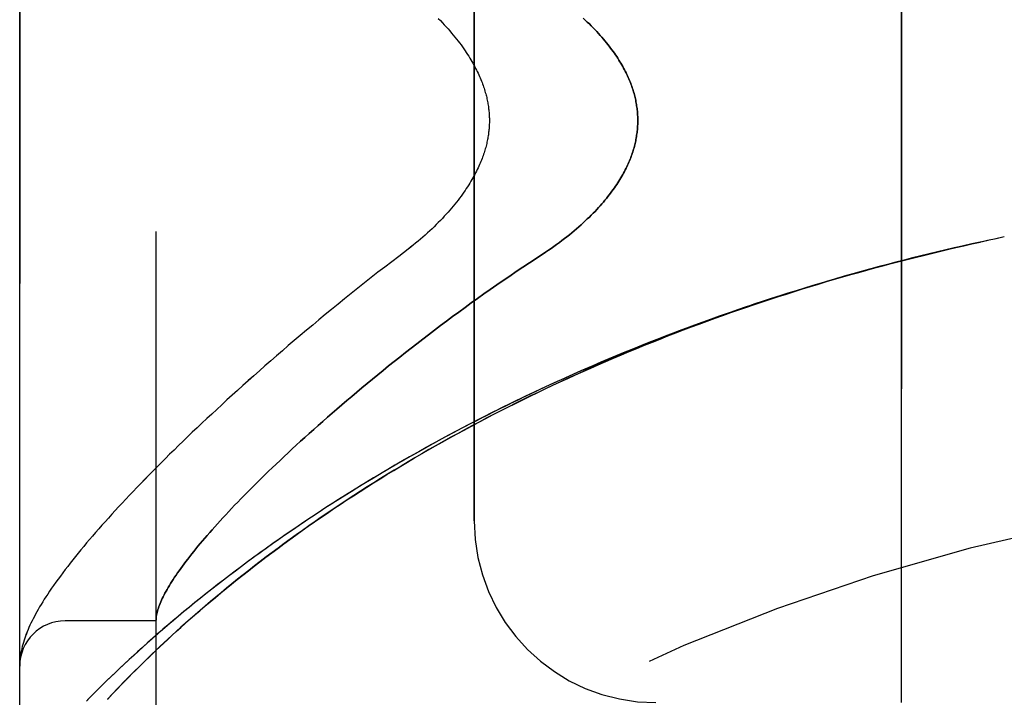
# Model space of a CAD drawing. Header units: inches. Extents: x 0 to 212, y 0 to 138.
# Tile 117 of 256: x 16.562 to 17.916, y 92.653 to 93.584. Entities that reach past the tile are written whole.
import ezdxf

# ---------------------------------------------------------------- set-up
doc = ezdxf.new("R2010")
doc.units = ezdxf.units.IN
doc.header["$LTSCALE"] = 11.6875
doc.header["$MEASUREMENT"] = 0
doc.linetypes.add('HIDDEN', pattern=[0.2, 0.1, -0.1])
doc.layers.add('LEFTHAND_DOOR_ASSEMBLY', color=7, linetype='CONTINUOUS')
doc.layers.add('RIGHTHAND_DOOR_ASSEMBLY', color=7, linetype='CONTINUOUS')

msp = doc.modelspace()

# ---------------------------------------------------------------- linework, layer by layer
at = {"layer": 'LEFTHAND_DOOR_ASSEMBLY', "color": 8, "linetype": 'HIDDEN'}
for p, q in [((16.749, 92.1246), (16.749, 94.7671)), ((16.5615, 92.5008), (16.5615, 94.3908)), ((17.774, 92.6458), (17.774, 94.2458)), ((17.1865, 92.8958), (17.1865, 93.9958)), ((17.9044, 93.2834), (17.8926, 93.2809)), ((17.9155, 93.2858), (17.9041, 93.2834)), ((16.749, 92.7583), (16.624, 92.7583)), ((16.5625, 92.7092), (16.5623, 92.7081)), ((16.5618, 92.7027), (16.5617, 92.702)), ((16.5617, 92.702), (16.5617, 92.7013)), ((16.5619, 92.704), (16.5618, 92.7033)), ((16.5618, 92.7033), (16.5618, 92.7027)), ((16.562, 92.7054), (16.5619, 92.7047)), ((16.5619, 92.7047), (16.5619, 92.704)), ((16.5621, 92.706), (16.562, 92.7054)), ((16.5622, 92.7067), (16.5621, 92.706)), ((16.5623, 92.7081), (16.5622, 92.7074)), ((16.5622, 92.7074), (16.5622, 92.7067)), ((16.6964, 92.6654), (16.704, 92.6733)), ((16.6822, 92.6503), (16.6891, 92.6577)), ((16.6891, 92.6577), (16.6964, 92.6654))]:
    msp.add_line(p, q, dxfattribs=at)
for points in [[(17.1372, 93.586), (17.14, 93.5831), (17.1428, 93.5803), (17.1454, 93.5774), (17.148, 93.5746), (17.1506, 93.5717), (17.153, 93.5689), (17.1554, 93.5661), (17.1578, 93.5633), (17.16, 93.5605), (17.1622, 93.5578), (17.1644, 93.5551), (17.1664, 93.5524), (17.1684, 93.5497), (17.1703, 93.547), (17.1722, 93.5444), (17.174, 93.5418), (17.1757, 93.5392), (17.1774, 93.5367), (17.179, 93.5342), (17.1805, 93.5317), (17.182, 93.5293), (17.1834, 93.5268), (17.1848, 93.5245), (17.1861, 93.5221), (17.1873, 93.5198), (17.1885, 93.5175), (17.1897, 93.5152), (17.1908, 93.513), (17.1918, 93.5108), (17.1929, 93.5086), (17.1938, 93.5064), (17.1947, 93.5043), (17.1956, 93.5022), (17.1965, 93.5001), (17.1973, 93.4981), (17.198, 93.4961), (17.1987, 93.4941), (17.1994, 93.4921), (17.2001, 93.4902), (17.2007, 93.4883), (17.2013, 93.4864), (17.2018, 93.4845), (17.2023, 93.4827), (17.2028, 93.4809), (17.2033, 93.4791), (17.2037, 93.4773), (17.2041, 93.4755), (17.2045, 93.4738), (17.2048, 93.472), (17.2052, 93.4703), (17.2055, 93.4686), (17.2057, 93.4669), (17.206, 93.4652), (17.2062, 93.4636), (17.2064, 93.4619), (17.2066, 93.4603), (17.2068, 93.4587), (17.2069, 93.457), (17.2071, 93.4554), (17.2072, 93.4538), (17.2073, 93.4522), (17.2073, 93.4506), (17.2074, 93.449), (17.2074, 93.4474), (17.2074, 93.4458), (17.2074, 93.4442), (17.2074, 93.4426), (17.2073, 93.441), (17.2073, 93.4394), (17.2072, 93.4378), (17.2071, 93.4362), (17.2069, 93.4346), (17.2068, 93.4329), (17.2066, 93.4313), (17.2064, 93.4297), (17.2062, 93.428), (17.206, 93.4263), (17.2057, 93.4247), (17.2055, 93.423), (17.2051, 93.4213), (17.2048, 93.4196), (17.2045, 93.4178), (17.2041, 93.4161), (17.2037, 93.4143), (17.2033, 93.4125), (17.2028, 93.4107), (17.2023, 93.4089), (17.2018, 93.4071), (17.2013, 93.4052), (17.2007, 93.4033), (17.2001, 93.4014), (17.1994, 93.3995), (17.1987, 93.3975), (17.198, 93.3955), (17.1973, 93.3935), (17.1965, 93.3915), (17.1956, 93.3894), (17.1947, 93.3873), (17.1938, 93.3852), (17.1929, 93.383), (17.1918, 93.3808), (17.1908, 93.3786), (17.1897, 93.3764), (17.1885, 93.3741), (17.1873, 93.3718), (17.1861, 93.3695), (17.1848, 93.3671), (17.1834, 93.3648), (17.182, 93.3623), (17.1805, 93.3599), (17.179, 93.3574), (17.1774, 93.3549), (17.1757, 93.3524), (17.174, 93.3498), (17.1722, 93.3472), (17.1703, 93.3446), (17.1684, 93.3419), (17.1664, 93.3392), (17.1644, 93.3365), (17.1622, 93.3338), (17.16, 93.3311), (17.1578, 93.3283), (17.1554, 93.3255), (17.153, 93.3227), (17.1506, 93.3199), (17.148, 93.317), (17.1454, 93.3142), (17.1428, 93.3113), (17.14, 93.3085), (17.1372, 93.3056), (17.1344, 93.3027), (17.1314, 93.2999), (17.1285, 93.297), (17.1254, 93.2941), (17.1223, 93.2913), (17.1191, 93.2884), (17.1159, 93.2856), (17.1127, 93.2828), (17.1093, 93.28), (17.106, 93.2772), (17.1026, 93.2744), (17.0991, 93.2717), (17.0957, 93.269)], [(17.3364, 93.5865), (17.3393, 93.5838), (17.3421, 93.5811), (17.3449, 93.5785), (17.3476, 93.5758), (17.3501, 93.5732), (17.3527, 93.5706), (17.3551, 93.568), (17.3575, 93.5654), (17.3598, 93.5628), (17.362, 93.5603), (17.3642, 93.5578), (17.3663, 93.5552), (17.3684, 93.5528), (17.3704, 93.5503), (17.3723, 93.5478), (17.3741, 93.5454), (17.3759, 93.543), (17.3776, 93.5406), (17.3793, 93.5382), (17.3809, 93.5359), (17.3825, 93.5336), (17.384, 93.5313), (17.3854, 93.529), (17.3868, 93.5267), (17.3882, 93.5245), (17.3895, 93.5223), (17.3908, 93.5201), (17.392, 93.5179), (17.3931, 93.5157), (17.3942, 93.5136), (17.3953, 93.5114), (17.3963, 93.5093), (17.3973, 93.5072), (17.3983, 93.5051), (17.3992, 93.503), (17.4, 93.501), (17.4009, 93.499), (17.4017, 93.4969), (17.4024, 93.4949), (17.4031, 93.4929), (17.4038, 93.4909), (17.4045, 93.489), (17.4051, 93.487), (17.4057, 93.4851), (17.4063, 93.4831), (17.4068, 93.4812), (17.4073, 93.4793), (17.4077, 93.4774), (17.4082, 93.4755), (17.4086, 93.4736), (17.409, 93.4717), (17.4093, 93.4698), (17.4096, 93.4679), (17.4099, 93.466), (17.4102, 93.4642), (17.4105, 93.4623), (17.4107, 93.4605), (17.4109, 93.4586), (17.411, 93.4568), (17.4112, 93.455), (17.4113, 93.4531), (17.4114, 93.4513), (17.4114, 93.4495), (17.4115, 93.4476), (17.4115, 93.4458), (17.4115, 93.444), (17.4114, 93.4421), (17.4114, 93.4403), (17.4113, 93.4385), (17.4112, 93.4366), (17.411, 93.4348), (17.4109, 93.433), (17.4107, 93.4311), (17.4105, 93.4293), (17.4102, 93.4274), (17.4099, 93.4256), (17.4096, 93.4237), (17.4093, 93.4218), (17.409, 93.4199), (17.4086, 93.418), (17.4082, 93.4161), (17.4077, 93.4142), (17.4073, 93.4123), (17.4068, 93.4104), (17.4063, 93.4085), (17.4057, 93.4065), (17.4051, 93.4046), (17.4045, 93.4026), (17.4038, 93.4007), (17.4031, 93.3987), (17.4024, 93.3967), (17.4017, 93.3947), (17.4009, 93.3926), (17.4, 93.3906), (17.3992, 93.3886), (17.3983, 93.3865), (17.3973, 93.3844), (17.3963, 93.3823), (17.3953, 93.3802), (17.3942, 93.3781), (17.3931, 93.3759), (17.392, 93.3737), (17.3908, 93.3715), (17.3895, 93.3693), (17.3882, 93.3671), (17.3868, 93.3649), (17.3854, 93.3626), (17.384, 93.3603), (17.3825, 93.358), (17.3809, 93.3557), (17.3793, 93.3534), (17.3776, 93.351), (17.3759, 93.3486), (17.3741, 93.3462), (17.3723, 93.3438), (17.3704, 93.3413), (17.3684, 93.3388), (17.3663, 93.3364), (17.3642, 93.3338), (17.362, 93.3313), (17.3598, 93.3288), (17.3575, 93.3262), (17.3551, 93.3236), (17.3527, 93.321), (17.3501, 93.3184), (17.3476, 93.3158), (17.3449, 93.3131), (17.3421, 93.3105), (17.3393, 93.3078), (17.3364, 93.3051), (17.3334, 93.3024), (17.3304, 93.2997), (17.3273, 93.297), (17.3241, 93.2943), (17.3209, 93.2916), (17.3175, 93.2889), (17.3141, 93.2862), (17.3107, 93.2835), (17.3071, 93.2808), (17.3036, 93.2781), (17.2999, 93.2754), (17.2962, 93.2728), (17.2924, 93.2701), (17.2886, 93.2675), (17.2847, 93.2649)], [(17.8932, 93.2811), (17.8812, 93.2784), (17.8697, 93.2759), (17.8582, 93.2733), (17.8467, 93.2707), (17.8352, 93.268), (17.8238, 93.2653), (17.8123, 93.2625), (17.8008, 93.2597), (17.7893, 93.2569), (17.7779, 93.2539), (17.7664, 93.251), (17.7549, 93.248), (17.7435, 93.245), (17.732, 93.2419), (17.7206, 93.2387), (17.7091, 93.2355), (17.6977, 93.2323), (17.6863, 93.229), (17.6749, 93.2257), (17.6635, 93.2223), (17.6521, 93.2189), (17.6407, 93.2154), (17.6293, 93.2119), (17.6179, 93.2084), (17.6066, 93.2048), (17.5952, 93.2011), (17.5839, 93.1974), (17.5726, 93.1937), (17.5613, 93.1899), (17.55, 93.186), (17.5387, 93.1821), (17.5274, 93.1782), (17.5162, 93.1742), (17.5049, 93.1702), (17.4937, 93.1661), (17.4825, 93.162), (17.4714, 93.1578), (17.4602, 93.1536), (17.4491, 93.1493), (17.4379, 93.145), (17.4268, 93.1406), (17.4158, 93.1362), (17.4047, 93.1318), (17.3937, 93.1273), (17.3827, 93.1227), (17.3717, 93.1181), (17.3607, 93.1135), (17.3498, 93.1088), (17.3389, 93.1041), (17.328, 93.0993), (17.3171, 93.0945), (17.3063, 93.0896), (17.2955, 93.0847), (17.2848, 93.0798), (17.274, 93.0748), (17.2633, 93.0698), (17.2527, 93.0647), (17.2421, 93.0595), (17.2315, 93.0544), (17.2209, 93.0492), (17.2104, 93.0439), (17.1999, 93.0386), (17.1895, 93.0333), (17.1791, 93.0279), (17.1687, 93.0225), (17.1584, 93.017), (17.1481, 93.0115), (17.1379, 93.006), (17.1277, 93.0004), (17.1176, 92.9948), (17.1075, 92.9892), (17.0975, 92.9835), (17.0875, 92.9778), (17.0775, 92.972), (17.0677, 92.9663), (17.0578, 92.9604), (17.0481, 92.9546), (17.0383, 92.9487), (17.0287, 92.9428), (17.0191, 92.9369), (17.0095, 92.9309), (17.0001, 92.9249), (16.9907, 92.9189), (16.9813, 92.9129), (16.972, 92.9068), (16.9628, 92.9008), (16.9537, 92.8947), (16.9446, 92.8885), (16.9356, 92.8824), (16.9267, 92.8763), (16.9178, 92.8701), (16.909, 92.8639), (16.9003, 92.8577), (16.8917, 92.8515), (16.8832, 92.8453), (16.8747, 92.8391), (16.8663, 92.8329), (16.858, 92.8267), (16.8498, 92.8205), (16.8417, 92.8143), (16.8337, 92.808), (16.8257, 92.8018), (16.8179, 92.7956), (16.8101, 92.7895), (16.8025, 92.7833), (16.7949, 92.7771), (16.7874, 92.771), (16.7801, 92.7648), (16.7728, 92.7587), (16.7656, 92.7526), (16.7585, 92.7466), (16.7516, 92.7405), (16.7447, 92.7345), (16.7379, 92.7285), (16.7313, 92.7226), (16.7247, 92.7167), (16.7183, 92.7108), (16.712, 92.705), (16.7057, 92.6992), (16.6996, 92.6935), (16.6936, 92.6878), (16.6877, 92.6821), (16.6819, 92.6766), (16.6763, 92.671), (16.6707, 92.6655), (16.6653, 92.6601), (16.6599, 92.6548), (16.6547, 92.6495)], [(16.704, 92.6733), (16.712, 92.6814), (16.7162, 92.6857), (16.7205, 92.69), (16.7249, 92.6943), (16.7295, 92.6988), (16.7341, 92.7034), (16.7389, 92.708), (16.7438, 92.7127), (16.7489, 92.7176), (16.7541, 92.7225), (16.7595, 92.7276), (16.765, 92.7327), (16.7708, 92.738), (16.7767, 92.7434), (16.7829, 92.749), (16.7892, 92.7546), (16.7957, 92.7604), (16.8024, 92.7663), (16.8092, 92.7722), (16.8162, 92.7782), (16.8234, 92.7843), (16.8306, 92.7904), (16.838, 92.7965), (16.8454, 92.8026), (16.8529, 92.8087), (16.8605, 92.8149), (16.8682, 92.821), (16.876, 92.8271), (16.8839, 92.8333), (16.8919, 92.8394), (16.8999, 92.8456), (16.9081, 92.8517), (16.9163, 92.8578), (16.9246, 92.8639), (16.9329, 92.8701), (16.9414, 92.8761), (16.9499, 92.8822), (16.9584, 92.8883), (16.9671, 92.8943), (16.9758, 92.9004), (16.9846, 92.9064), (16.9935, 92.9124), (17.0024, 92.9183), (17.0114, 92.9243), (17.0205, 92.9302), (17.0296, 92.936), (17.0388, 92.9419), (17.048, 92.9477), (17.0573, 92.9535), (17.0666, 92.9593), (17.076, 92.965), (17.0855, 92.9707), (17.095, 92.9764), (17.1046, 92.9821), (17.1142, 92.9877), (17.1238, 92.9932), (17.1335, 92.9988), (17.1433, 93.0042), (17.1531, 93.0097), (17.1629, 93.0151), (17.1728, 93.0205), (17.1828, 93.0258), (17.1927, 93.0311), (17.2027, 93.0364), (17.2128, 93.0416), (17.2229, 93.0468), (17.233, 93.0519), (17.2432, 93.057), (17.2534, 93.0621), (17.2636, 93.0671), (17.2739, 93.0721), (17.2842, 93.077), (17.2945, 93.0819), (17.3049, 93.0867), (17.3153, 93.0915), (17.3257, 93.0962), (17.3362, 93.1009), (17.3467, 93.1056), (17.3572, 93.1102), (17.3677, 93.1148), (17.3783, 93.1193), (17.3889, 93.1238), (17.3995, 93.1282), (17.4102, 93.1326), (17.4208, 93.137), (17.4315, 93.1413), (17.4422, 93.1455), (17.453, 93.1497), (17.4637, 93.1539), (17.4745, 93.158), (17.4853, 93.1621), (17.4961, 93.1661), (17.5069, 93.1701), (17.5178, 93.174), (17.5286, 93.1779), (17.5395, 93.1818), (17.5504, 93.1856), (17.5613, 93.1893), (17.5722, 93.193), (17.5832, 93.1967), (17.5941, 93.2003), (17.6051, 93.2039), (17.6161, 93.2074), (17.6271, 93.2109), (17.6381, 93.2143), (17.6491, 93.2177), (17.6601, 93.2211), (17.6712, 93.2244), (17.6822, 93.2276), (17.6933, 93.2308), (17.7043, 93.234), (17.7154, 93.2371), (17.7265, 93.2402), (17.7376, 93.2432), (17.7486, 93.2462), (17.7597, 93.2492), (17.7708, 93.2521), (17.782, 93.2549), (17.7931, 93.2577), (17.8042, 93.2605), (17.8153, 93.2632), (17.8264, 93.2659), (17.8376, 93.2685), (17.8487, 93.2711), (17.8598, 93.2737), (17.871, 93.2762), (17.8821, 93.2786)], [(17.0957, 93.269), (17.0827, 93.2591), (17.0731, 93.2518), (17.0636, 93.2445), (17.0542, 93.2372), (17.0449, 93.2299), (17.0356, 93.2226), (17.0264, 93.2153), (17.0173, 93.2081), (17.0083, 93.2008), (16.9993, 93.1936), (16.9904, 93.1863), (16.9817, 93.1791), (16.973, 93.172), (16.9644, 93.1648), (16.9558, 93.1577), (16.9474, 93.1506), (16.9391, 93.1435), (16.9308, 93.1365), (16.9227, 93.1295), (16.9146, 93.1225), (16.9067, 93.1156), (16.8988, 93.1087), (16.8911, 93.1019), (16.8834, 93.0951), (16.8758, 93.0883), (16.8683, 93.0816), (16.8609, 93.075), (16.8537, 93.0684), (16.8465, 93.0618), (16.8394, 93.0553), (16.8324, 93.0488), (16.8255, 93.0424), (16.8187, 93.0361), (16.812, 93.0298), (16.8054, 93.0235), (16.7989, 93.0173), (16.7924, 93.0112), (16.7861, 93.0051), (16.7799, 92.999), (16.7738, 92.993), (16.7677, 92.9871), (16.7618, 92.9812), (16.7559, 92.9754), (16.7502, 92.9696), (16.7445, 92.9639), (16.7389, 92.9583), (16.7334, 92.9526), (16.7281, 92.9471), (16.7228, 92.9416), (16.7175, 92.9362), (16.7124, 92.9308), (16.7074, 92.9254), (16.7024, 92.9201), (16.6976, 92.9149), (16.6928, 92.9097), (16.6881, 92.9046), (16.6835, 92.8995), (16.679, 92.8945), (16.6745, 92.8895), (16.6702, 92.8846), (16.6659, 92.8797), (16.6617, 92.8748), (16.6576, 92.87), (16.6536, 92.8653), (16.6496, 92.8606), (16.6457, 92.8559), (16.6419, 92.8513), (16.6382, 92.8467), (16.6346, 92.8421), (16.631, 92.8376), (16.6275, 92.8331), (16.624, 92.8286), (16.6207, 92.8242), (16.6174, 92.8198), (16.6142, 92.8154), (16.6111, 92.8112), (16.6082, 92.807), (16.6053, 92.8029), (16.6026, 92.799), (16.6001, 92.7951), (16.5976, 92.7914), (16.5953, 92.7878), (16.5931, 92.7842), (16.5909, 92.7807), (16.5889, 92.7773), (16.587, 92.774), (16.5851, 92.7707), (16.5834, 92.7675), (16.5817, 92.7644), (16.5801, 92.7612), (16.5785, 92.7582), (16.577, 92.7551), (16.5756, 92.7521), (16.5743, 92.7491), (16.573, 92.7461), (16.5718, 92.7432), (16.5706, 92.7402), (16.5696, 92.7373), (16.5685, 92.7344), (16.5676, 92.7315), (16.5667, 92.7286), (16.5659, 92.7257), (16.5651, 92.7229), (16.5645, 92.7201), (16.5638, 92.7173), (16.5633, 92.7145), (16.5629, 92.7118), (16.5625, 92.7092)], [(17.2847, 93.2649), (17.2717, 93.2564), (17.2625, 93.2504), (17.2535, 93.2443), (17.2444, 93.2382), (17.2354, 93.2321), (17.2265, 93.226), (17.2176, 93.2198), (17.2087, 93.2137), (17.2, 93.2075), (17.1912, 93.2013), (17.1825, 93.1951), (17.1739, 93.1888), (17.1654, 93.1826), (17.1569, 93.1764), (17.1485, 93.1701), (17.1402, 93.1639), (17.1319, 93.1577), (17.1238, 93.1515), (17.1157, 93.1453), (17.1077, 93.1391), (17.0997, 93.1329), (17.0919, 93.1268), (17.0841, 93.1206), (17.0764, 93.1145), (17.0688, 93.1085), (17.0613, 93.1024), (17.0539, 93.0964), (17.0466, 93.0904), (17.0393, 93.0844), (17.0322, 93.0785), (17.0251, 93.0726), (17.0181, 93.0667), (17.0113, 93.0609), (17.0045, 93.0551), (16.9978, 93.0493), (16.9912, 93.0436), (16.9847, 93.038), (16.9783, 93.0324), (16.972, 93.0268), (16.9658, 93.0213), (16.9597, 93.0158), (16.9537, 93.0104), (16.9478, 93.005), (16.9419, 92.9996), (16.9362, 92.9944), (16.9306, 92.9891), (16.925, 92.9839), (16.9196, 92.9788), (16.9142, 92.9737), (16.9089, 92.9687), (16.9038, 92.9637), (16.8987, 92.9588), (16.8937, 92.9539), (16.8888, 92.9491), (16.884, 92.9444), (16.8793, 92.9397), (16.8747, 92.935), (16.8702, 92.9304), (16.8657, 92.9259), (16.8614, 92.9214), (16.8571, 92.917), (16.8529, 92.9126), (16.8489, 92.9083), (16.8449, 92.904), (16.841, 92.8998), (16.8372, 92.8956), (16.8334, 92.8915), (16.8298, 92.8875), (16.8262, 92.8835), (16.8228, 92.8796), (16.8194, 92.8757), (16.8161, 92.8719), (16.8129, 92.8681), (16.8097, 92.8644), (16.8067, 92.8607), (16.8037, 92.8571), (16.8009, 92.8536), (16.7981, 92.8501), (16.7953, 92.8466), (16.7927, 92.8432), (16.7901, 92.8399), (16.7877, 92.8366), (16.7853, 92.8334), (16.783, 92.8302), (16.7807, 92.8271), (16.7786, 92.8241), (16.7765, 92.821), (16.7745, 92.8181), (16.7726, 92.8152), (16.7707, 92.8123), (16.769, 92.8095), (16.7673, 92.8068), (16.7657, 92.8041), (16.7641, 92.8014), (16.7627, 92.7988), (16.7613, 92.7963), (16.76, 92.7938), (16.7587, 92.7913), (16.7576, 92.7889), (16.7565, 92.7866), (16.7555, 92.7843), (16.7545, 92.7821), (16.7537, 92.7799), (16.7529, 92.7777), (16.7522, 92.7756), (16.7515, 92.7736), (16.751, 92.7716), (16.7505, 92.7697), (16.75, 92.7678), (16.7497, 92.7659), (16.7494, 92.7641), (16.7492, 92.7624)], [(16.7492, 92.7624), (16.7492, 92.7619), (16.7491, 92.7614), (16.7491, 92.761), (16.7491, 92.7606), (16.749, 92.7602), (16.749, 92.7599), (16.749, 92.7596), (16.749, 92.7593)], [(16.5617, 92.7013), (16.5616, 92.7009), (16.5616, 92.7005), (16.5616, 92.7002), (16.5616, 92.6998), (16.5616, 92.6995), (16.5615, 92.6991), (16.5615, 92.6987), (16.5615, 92.6983), (16.5615, 92.698), (16.5615, 92.6976), (16.5615, 92.6972), (16.5615, 92.6969)]]:
    msp.add_lwpolyline(points, dxfattribs=at)
for centre, radius, start, end in [((18.5615, 90.1707), 2.7751, 90, 136.1116), ((17.4365, 92.8958), 0.25, 180, 270), ((16.624, 92.6958), 0.0625, 90, 180)]:
    msp.add_arc(centre, radius, start, end, dxfattribs=at)
at = {"layer": 'RIGHTHAND_DOOR_ASSEMBLY', "color": 8, "linetype": 'HIDDEN'}
for p, q in [((16.749, 94.7671), (16.749, 92.1246)), ((16.5615, 94.3908), (16.5615, 92.5008)), ((17.774, 94.2458), (17.774, 92.6458)), ((17.1865, 93.9958), (17.1865, 92.8958)), ((17.9155, 93.2858), (17.904, 93.2834)), ((16.749, 92.7583), (16.624, 92.7583)), ((16.5625, 92.7092), (16.5624, 92.7085)), ((16.5617, 92.7016), (16.5616, 92.7009)), ((16.5618, 92.703), (16.5617, 92.7023)), ((16.5617, 92.7023), (16.5617, 92.7016)), ((16.5619, 92.7044), (16.5618, 92.7037)), ((16.5618, 92.7037), (16.5618, 92.703)), ((16.562, 92.705), (16.5619, 92.7044)), ((16.5621, 92.7064), (16.562, 92.7057)), ((16.562, 92.7057), (16.562, 92.705)), ((16.5622, 92.7071), (16.5621, 92.7064)), ((16.5623, 92.7078), (16.5622, 92.7071)), ((16.5624, 92.7085), (16.5623, 92.7078)), ((16.7042, 92.6735), (16.6966, 92.6656)), ((16.6893, 92.6579), (16.6823, 92.6505)), ((16.6966, 92.6656), (16.6893, 92.6579))]:
    msp.add_line(p, q, dxfattribs=at)
for points in [[(17.1372, 93.586), (17.14, 93.5831), (17.1428, 93.5803), (17.1454, 93.5774), (17.148, 93.5746), (17.1506, 93.5717), (17.153, 93.5689), (17.1554, 93.5661), (17.1578, 93.5633), (17.16, 93.5605), (17.1622, 93.5578), (17.1644, 93.5551), (17.1664, 93.5524), (17.1684, 93.5497), (17.1703, 93.547), (17.1722, 93.5444), (17.174, 93.5418), (17.1757, 93.5392), (17.1774, 93.5367), (17.179, 93.5342), (17.1805, 93.5317), (17.182, 93.5293), (17.1834, 93.5268), (17.1848, 93.5245), (17.1861, 93.5221), (17.1873, 93.5198), (17.1885, 93.5175), (17.1897, 93.5152), (17.1908, 93.513), (17.1918, 93.5108), (17.1929, 93.5086), (17.1938, 93.5064), (17.1947, 93.5043), (17.1956, 93.5022), (17.1965, 93.5001), (17.1973, 93.4981), (17.198, 93.4961), (17.1987, 93.4941), (17.1994, 93.4921), (17.2001, 93.4902), (17.2007, 93.4883), (17.2013, 93.4864), (17.2018, 93.4845), (17.2023, 93.4827), (17.2028, 93.4809), (17.2033, 93.4791), (17.2037, 93.4773), (17.2041, 93.4755), (17.2045, 93.4738), (17.2048, 93.472), (17.2051, 93.4703), (17.2055, 93.4686), (17.2057, 93.4669), (17.206, 93.4653), (17.2062, 93.4636), (17.2064, 93.4619), (17.2066, 93.4603), (17.2068, 93.4587), (17.2069, 93.457), (17.2071, 93.4554), (17.2072, 93.4538), (17.2073, 93.4522), (17.2073, 93.4506), (17.2074, 93.449), (17.2074, 93.4474), (17.2074, 93.4458), (17.2074, 93.4442), (17.2074, 93.4426), (17.2073, 93.441), (17.2073, 93.4394), (17.2072, 93.4378), (17.2071, 93.4362), (17.2069, 93.4346), (17.2068, 93.4329), (17.2066, 93.4313), (17.2064, 93.4297), (17.2062, 93.428), (17.206, 93.4264), (17.2057, 93.4247), (17.2055, 93.423), (17.2052, 93.4213), (17.2048, 93.4196), (17.2045, 93.4178), (17.2041, 93.4161), (17.2037, 93.4143), (17.2033, 93.4125), (17.2028, 93.4107), (17.2023, 93.4089), (17.2018, 93.4071), (17.2013, 93.4052), (17.2007, 93.4033), (17.2001, 93.4014), (17.1994, 93.3995), (17.1987, 93.3975), (17.198, 93.3955), (17.1973, 93.3935), (17.1965, 93.3915), (17.1956, 93.3894), (17.1947, 93.3873), (17.1938, 93.3852), (17.1929, 93.383), (17.1918, 93.3808), (17.1908, 93.3786), (17.1897, 93.3764), (17.1885, 93.3741), (17.1873, 93.3718), (17.1861, 93.3695), (17.1848, 93.3671), (17.1834, 93.3648), (17.182, 93.3623), (17.1805, 93.3599), (17.179, 93.3574), (17.1774, 93.3549), (17.1757, 93.3524), (17.174, 93.3498), (17.1722, 93.3472), (17.1703, 93.3446), (17.1684, 93.3419), (17.1664, 93.3392), (17.1644, 93.3365), (17.1622, 93.3338), (17.16, 93.3311), (17.1578, 93.3283), (17.1554, 93.3255), (17.153, 93.3227), (17.1506, 93.3199), (17.148, 93.317), (17.1454, 93.3142), (17.1428, 93.3113), (17.14, 93.3085), (17.1372, 93.3056), (17.1344, 93.3027), (17.1315, 93.2999), (17.1285, 93.297), (17.1254, 93.2941), (17.1223, 93.2913), (17.1191, 93.2884), (17.1159, 93.2856), (17.1127, 93.2828), (17.1093, 93.28), (17.106, 93.2772), (17.1026, 93.2744), (17.0992, 93.2717), (17.0957, 93.269)], [(17.2847, 93.2649), (17.2886, 93.2675), (17.2924, 93.2701), (17.2962, 93.2728), (17.2999, 93.2754), (17.3036, 93.2781), (17.3071, 93.2808), (17.3107, 93.2835), (17.3141, 93.2862), (17.3175, 93.2889), (17.3209, 93.2916), (17.3241, 93.2943), (17.3273, 93.297), (17.3304, 93.2997), (17.3334, 93.3024), (17.3364, 93.3051), (17.3393, 93.3078), (17.3421, 93.3105), (17.3449, 93.3131), (17.3476, 93.3158), (17.3501, 93.3184), (17.3527, 93.321), (17.3551, 93.3236), (17.3575, 93.3262), (17.3598, 93.3288), (17.362, 93.3313), (17.3642, 93.3338), (17.3663, 93.3364), (17.3684, 93.3388), (17.3704, 93.3413), (17.3723, 93.3438), (17.3741, 93.3462), (17.3759, 93.3486), (17.3776, 93.351), (17.3793, 93.3534), (17.3809, 93.3557), (17.3825, 93.358), (17.384, 93.3603), (17.3854, 93.3626), (17.3868, 93.3649), (17.3882, 93.3671), (17.3895, 93.3693), (17.3908, 93.3715), (17.392, 93.3737), (17.3931, 93.3759), (17.3942, 93.3781), (17.3953, 93.3802), (17.3963, 93.3823), (17.3973, 93.3844), (17.3983, 93.3865), (17.3992, 93.3886), (17.4, 93.3906), (17.4009, 93.3926), (17.4017, 93.3947), (17.4024, 93.3967), (17.4031, 93.3987), (17.4038, 93.4007), (17.4045, 93.4026), (17.4051, 93.4046), (17.4057, 93.4065), (17.4063, 93.4085), (17.4068, 93.4104), (17.4073, 93.4123), (17.4077, 93.4142), (17.4082, 93.4161), (17.4086, 93.418), (17.409, 93.4199), (17.4093, 93.4218), (17.4096, 93.4237), (17.4099, 93.4256), (17.4102, 93.4274), (17.4105, 93.4293), (17.4107, 93.4311), (17.4109, 93.433), (17.411, 93.4348), (17.4112, 93.4366), (17.4113, 93.4385), (17.4114, 93.4403), (17.4114, 93.4421), (17.4115, 93.444), (17.4115, 93.4458), (17.4115, 93.4476), (17.4114, 93.4495), (17.4114, 93.4513), (17.4113, 93.4531), (17.4112, 93.455), (17.411, 93.4568), (17.4109, 93.4586), (17.4107, 93.4605), (17.4105, 93.4623), (17.4102, 93.4642), (17.4099, 93.466), (17.4096, 93.4679), (17.4093, 93.4698), (17.409, 93.4717), (17.4086, 93.4736), (17.4082, 93.4755), (17.4077, 93.4774), (17.4073, 93.4793), (17.4068, 93.4812), (17.4063, 93.4831), (17.4057, 93.4851), (17.4051, 93.487), (17.4045, 93.489), (17.4038, 93.4909), (17.4031, 93.4929), (17.4024, 93.4949), (17.4017, 93.4969), (17.4009, 93.499), (17.4, 93.501), (17.3992, 93.503), (17.3983, 93.5051), (17.3973, 93.5072), (17.3963, 93.5093), (17.3953, 93.5114), (17.3942, 93.5136), (17.3931, 93.5157), (17.392, 93.5179), (17.3908, 93.5201), (17.3895, 93.5223), (17.3882, 93.5245), (17.3868, 93.5267), (17.3854, 93.529), (17.384, 93.5313), (17.3825, 93.5336), (17.3809, 93.5359), (17.3793, 93.5382), (17.3776, 93.5406), (17.3759, 93.543), (17.3741, 93.5454), (17.3723, 93.5478), (17.3704, 93.5503), (17.3684, 93.5528), (17.3663, 93.5552), (17.3642, 93.5578), (17.362, 93.5603), (17.3598, 93.5628), (17.3575, 93.5654), (17.3551, 93.568), (17.3527, 93.5706), (17.3501, 93.5732), (17.3476, 93.5758), (17.3449, 93.5785), (17.3421, 93.5811), (17.3393, 93.5838), (17.3364, 93.5865)], [(17.8933, 93.2811), (17.8821, 93.2786), (17.871, 93.2762), (17.8576, 93.2732)], [(17.9044, 93.2834), (17.8924, 93.2809), (17.8808, 93.2784), (17.8692, 93.2758)], [(17.0957, 93.269), (17.0827, 93.2591), (17.0731, 93.2518), (17.0637, 93.2445), (17.0542, 93.2372), (17.0449, 93.2299), (17.0356, 93.2226), (17.0264, 93.2154), (17.0173, 93.2081), (17.0083, 93.2008), (16.9993, 93.1936), (16.9905, 93.1863), (16.9817, 93.1791), (16.973, 93.172), (16.9644, 93.1648), (16.9558, 93.1577), (16.9474, 93.1506), (16.9391, 93.1435), (16.9309, 93.1365), (16.9227, 93.1295), (16.9147, 93.1225), (16.9067, 93.1156), (16.8988, 93.1087), (16.8911, 93.1019), (16.8834, 93.0951), (16.8758, 93.0884), (16.8683, 93.0816), (16.8609, 93.075), (16.8537, 93.0684), (16.8465, 93.0618), (16.8394, 93.0553), (16.8324, 93.0488), (16.8255, 93.0424), (16.8187, 93.0361), (16.812, 93.0298), (16.8054, 93.0235), (16.7989, 93.0173), (16.7924, 93.0112), (16.7861, 93.0051), (16.7799, 92.999), (16.7738, 92.993), (16.7677, 92.9871), (16.7618, 92.9812), (16.7559, 92.9754), (16.7502, 92.9696), (16.7445, 92.9639), (16.7389, 92.9583), (16.7335, 92.9527), (16.7281, 92.9471), (16.7228, 92.9416), (16.7175, 92.9362), (16.7124, 92.9308), (16.7074, 92.9254), (16.7024, 92.9201), (16.6976, 92.9149), (16.6928, 92.9097), (16.6881, 92.9046), (16.6835, 92.8995), (16.679, 92.8945), (16.6746, 92.8895), (16.6702, 92.8846), (16.6659, 92.8797), (16.6617, 92.8748), (16.6576, 92.87), (16.6536, 92.8653), (16.6496, 92.8606), (16.6457, 92.8559), (16.6419, 92.8513), (16.6382, 92.8467), (16.6346, 92.8422), (16.631, 92.8376), (16.6275, 92.8331), (16.624, 92.8286), (16.6207, 92.8242), (16.6174, 92.8198), (16.6142, 92.8155), (16.6111, 92.8112), (16.6082, 92.807), (16.6053, 92.8029), (16.6026, 92.799), (16.6001, 92.7951), (16.5976, 92.7914), (16.5953, 92.7878), (16.5931, 92.7842), (16.591, 92.7807), (16.5889, 92.7773), (16.587, 92.774), (16.5851, 92.7708), (16.5834, 92.7675), (16.5817, 92.7644), (16.5801, 92.7612), (16.5785, 92.7582), (16.577, 92.7551), (16.5756, 92.7521), (16.5743, 92.7491), (16.573, 92.7461), (16.5718, 92.7432), (16.5707, 92.7402), (16.5696, 92.7373), (16.5685, 92.7344), (16.5676, 92.7315), (16.5667, 92.7286), (16.5659, 92.7257), (16.5651, 92.7229), (16.5645, 92.7201), (16.5638, 92.7173), (16.5633, 92.7145), (16.5629, 92.7118), (16.5625, 92.7092)], [(17.8576, 93.2732), (17.846, 93.2705), (17.8344, 93.2678), (17.8228, 93.2651), (17.8112, 93.2623), (17.7996, 93.2594), (17.7881, 93.2565), (17.7765, 93.2536), (17.7649, 93.2506), (17.7533, 93.2476), (17.7417, 93.2445), (17.7302, 93.2414), (17.7186, 93.2382), (17.7071, 93.235), (17.6955, 93.2317), (17.684, 93.2284), (17.6725, 93.225), (17.6609, 93.2216), (17.6494, 93.2181), (17.6379, 93.2146), (17.6264, 93.211), (17.615, 93.2074), (17.6035, 93.2038), (17.592, 93.2001), (17.5806, 93.1963), (17.5692, 93.1925), (17.5577, 93.1887), (17.5463, 93.1848), (17.535, 93.1808), (17.5236, 93.1768), (17.5122, 93.1728), (17.5009, 93.1687), (17.4896, 93.1646), (17.4783, 93.1604), (17.467, 93.1562), (17.4557, 93.1519), (17.4445, 93.1475), (17.4332, 93.1432), (17.422, 93.1387), (17.4109, 93.1343), (17.3997, 93.1298), (17.3886, 93.1252), (17.3775, 93.1206), (17.3664, 93.1159), (17.3553, 93.1112), (17.3443, 93.1065), (17.3333, 93.1017), (17.3223, 93.0968), (17.3114, 93.0919), (17.3005, 93.087), (17.2896, 93.082), (17.2787, 93.077), (17.2679, 93.0719), (17.2571, 93.0668), (17.2464, 93.0616), (17.2357, 93.0564), (17.225, 93.0512), (17.2144, 93.0459), (17.2038, 93.0406), (17.1932, 93.0352), (17.1827, 93.0298), (17.1722, 93.0243), (17.1618, 93.0188), (17.1514, 93.0133), (17.141, 93.0077), (17.1307, 93.0021), (17.1205, 92.9964), (17.1103, 92.9907), (17.1001, 92.985), (17.09, 92.9793), (17.08, 92.9735), (17.07, 92.9676), (17.0601, 92.9618), (17.0502, 92.9559), (17.0404, 92.9499), (17.0306, 92.944), (17.0209, 92.938), (17.0112, 92.932), (17.0017, 92.9259), (16.9921, 92.9199), (16.9827, 92.9138), (16.9733, 92.9077), (16.964, 92.9015), (16.9547, 92.8954), (16.9456, 92.8892), (16.9365, 92.883), (16.9274, 92.8768), (16.9185, 92.8706), (16.9096, 92.8643), (16.9008, 92.8581), (16.8921, 92.8518), (16.8835, 92.8456), (16.8749, 92.8393), (16.8665, 92.833), (16.8581, 92.8267), (16.8498, 92.8205), (16.8416, 92.8142), (16.8335, 92.8079), (16.8255, 92.8016), (16.8176, 92.7954), (16.8097, 92.7891), (16.802, 92.7829), (16.7944, 92.7767), (16.7868, 92.7705), (16.7794, 92.7643), (16.772, 92.7581), (16.7648, 92.7519), (16.7577, 92.7458), (16.7506, 92.7397), (16.7437, 92.7337), (16.7369, 92.7276), (16.7302, 92.7216), (16.7236, 92.7157), (16.7171, 92.7097), (16.7108, 92.7039), (16.7045, 92.698), (16.6983, 92.6923), (16.6923, 92.6865), (16.6864, 92.6808), (16.6806, 92.6752), (16.6749, 92.6696), (16.6693, 92.6641), (16.6638, 92.6587), (16.6584, 92.6533), (16.6532, 92.6479)], [(17.8599, 93.2737), (17.8487, 93.2711), (17.8376, 93.2685), (17.8265, 93.2659), (17.8154, 93.2632), (17.8043, 93.2605), (17.7931, 93.2577), (17.782, 93.2549), (17.7709, 93.2521), (17.7598, 93.2492), (17.7487, 93.2462), (17.7377, 93.2432), (17.7266, 93.2402), (17.7155, 93.2371), (17.7045, 93.234), (17.6934, 93.2309), (17.6824, 93.2277), (17.6713, 93.2244), (17.6603, 93.2211), (17.6493, 93.2178), (17.6383, 93.2144), (17.6273, 93.2109), (17.6163, 93.2075), (17.6053, 93.2039), (17.5943, 93.2004), (17.5834, 93.1967), (17.5725, 93.1931), (17.5615, 93.1894), (17.5506, 93.1856), (17.5398, 93.1818), (17.5289, 93.178), (17.518, 93.1741), (17.5072, 93.1702), (17.4964, 93.1662), (17.4856, 93.1622), (17.4748, 93.1581), (17.464, 93.154), (17.4533, 93.1498), (17.4425, 93.1456), (17.4318, 93.1414), (17.4211, 93.1371), (17.4105, 93.1327), (17.3998, 93.1284), (17.3892, 93.1239), (17.3786, 93.1194), (17.3681, 93.1149), (17.3575, 93.1104), (17.347, 93.1058), (17.3366, 93.1011), (17.3261, 93.0964), (17.3157, 93.0917), (17.3053, 93.0869), (17.2949, 93.082), (17.2846, 93.0772), (17.2743, 93.0722), (17.264, 93.0673), (17.2538, 93.0623), (17.2436, 93.0572), (17.2334, 93.0521), (17.2233, 93.047), (17.2132, 93.0418), (17.2032, 93.0366), (17.1932, 93.0314), (17.1832, 93.0261), (17.1733, 93.0207), (17.1634, 93.0154), (17.1535, 93.01), (17.1437, 93.0045), (17.134, 92.999), (17.1243, 92.9935), (17.1146, 92.9879), (17.105, 92.9823), (17.0955, 92.9767), (17.086, 92.971), (17.0765, 92.9653), (17.0671, 92.9596), (17.0578, 92.9538), (17.0485, 92.948), (17.0392, 92.9422), (17.0301, 92.9364), (17.021, 92.9305), (17.0119, 92.9246), (17.0029, 92.9186), (16.994, 92.9127), (16.9851, 92.9067), (16.9763, 92.9007), (16.9676, 92.8947), (16.959, 92.8886), (16.9504, 92.8826), (16.9419, 92.8765), (16.9334, 92.8704), (16.9251, 92.8643), (16.9168, 92.8582), (16.9086, 92.8521), (16.9004, 92.846), (16.8924, 92.8398), (16.8844, 92.8337), (16.8765, 92.8275), (16.8688, 92.8214), (16.861, 92.8153), (16.8534, 92.8091), (16.8459, 92.803), (16.8385, 92.7969), (16.8311, 92.7908), (16.8239, 92.7847), (16.8167, 92.7786), (16.8097, 92.7726), (16.8029, 92.7667), (16.7962, 92.7608), (16.7896, 92.755), (16.7833, 92.7493), (16.7771, 92.7438), (16.7712, 92.7384), (16.7654, 92.733), (16.7598, 92.7279), (16.7544, 92.7228), (16.7492, 92.7179), (16.7441, 92.713), (16.7392, 92.7083), (16.7344, 92.7036), (16.7297, 92.6991), (16.7252, 92.6946), (16.7207, 92.6902), (16.7164, 92.6859), (16.7122, 92.6817), (16.7042, 92.6735)], [(16.7492, 92.7624), (16.7494, 92.7641), (16.7497, 92.7659), (16.75, 92.7678), (16.7505, 92.7697), (16.751, 92.7716), (16.7515, 92.7736), (16.7522, 92.7756), (16.7529, 92.7777), (16.7537, 92.7799), (16.7545, 92.7821), (16.7555, 92.7843), (16.7565, 92.7866), (16.7576, 92.7889), (16.7587, 92.7913), (16.76, 92.7938), (16.7613, 92.7963), (16.7627, 92.7988), (16.7641, 92.8014), (16.7657, 92.8041), (16.7673, 92.8068), (16.769, 92.8095), (16.7707, 92.8123), (16.7726, 92.8152), (16.7745, 92.8181), (16.7765, 92.821), (16.7786, 92.8241), (16.7807, 92.8271), (16.783, 92.8302), (16.7853, 92.8334), (16.7877, 92.8366), (16.7901, 92.8399), (16.7927, 92.8432), (16.7953, 92.8466), (16.7981, 92.8501), (16.8009, 92.8536), (16.8037, 92.8571), (16.8067, 92.8607), (16.8097, 92.8644), (16.8129, 92.8681), (16.8161, 92.8719), (16.8194, 92.8757), (16.8228, 92.8796), (16.8262, 92.8835), (16.8298, 92.8875), (16.8334, 92.8915), (16.8372, 92.8956), (16.841, 92.8998), (16.8449, 92.904), (16.8489, 92.9083), (16.8529, 92.9126), (16.8571, 92.917), (16.8614, 92.9214), (16.8657, 92.9259), (16.8702, 92.9304), (16.8747, 92.935), (16.8793, 92.9397), (16.884, 92.9444), (16.8888, 92.9491), (16.8937, 92.9539), (16.8987, 92.9588), (16.9038, 92.9637), (16.9089, 92.9687), (16.9142, 92.9737), (16.9196, 92.9788), (16.925, 92.9839), (16.9306, 92.9891), (16.9362, 92.9944), (16.9419, 92.9996), (16.9478, 93.005), (16.9537, 93.0104), (16.9597, 93.0158), (16.9658, 93.0213), (16.972, 93.0268), (16.9783, 93.0324), (16.9847, 93.038), (16.9912, 93.0436), (16.9978, 93.0493), (17.0045, 93.0551), (17.0113, 93.0609), (17.0181, 93.0667), (17.0251, 93.0726), (17.0322, 93.0785), (17.0393, 93.0844), (17.0466, 93.0904), (17.0539, 93.0964), (17.0613, 93.1024), (17.0688, 93.1085), (17.0764, 93.1145), (17.0841, 93.1206), (17.0919, 93.1268), (17.0997, 93.1329), (17.1077, 93.1391), (17.1157, 93.1453), (17.1238, 93.1515), (17.1319, 93.1577), (17.1402, 93.1639), (17.1485, 93.1701), (17.1569, 93.1764), (17.1654, 93.1826), (17.1739, 93.1888), (17.1825, 93.1951), (17.1912, 93.2013), (17.2, 93.2075), (17.2087, 93.2137), (17.2176, 93.2198), (17.2265, 93.226), (17.2354, 93.2321), (17.2444, 93.2382), (17.2535, 93.2443), (17.2625, 93.2504), (17.2717, 93.2564), (17.2847, 93.2649)], [(16.749, 92.7593), (16.749, 92.7596), (16.749, 92.7599), (16.749, 92.7602), (16.7491, 92.7606), (16.7491, 92.761), (16.7491, 92.7614), (16.7492, 92.7619), (16.7492, 92.7624)], [(16.5616, 92.7009), (16.5616, 92.7005), (16.5616, 92.7002), (16.5616, 92.6998), (16.5616, 92.6995), (16.5615, 92.6991), (16.5615, 92.6987), (16.5615, 92.6983), (16.5615, 92.698), (16.5615, 92.6976), (16.5615, 92.6972), (16.5615, 92.6969)]]:
    msp.add_lwpolyline(points, dxfattribs=at)
for centre, radius, start, end in [((18.5615, 90.1707), 2.7751, 90, 136.1116), ((17.4365, 92.8958), 0.25, 180, 270), ((16.624, 92.6958), 0.0625, 90, 180)]:
    msp.add_arc(centre, radius, start, end, dxfattribs=at)

doc.saveas('drawing.dxf')
